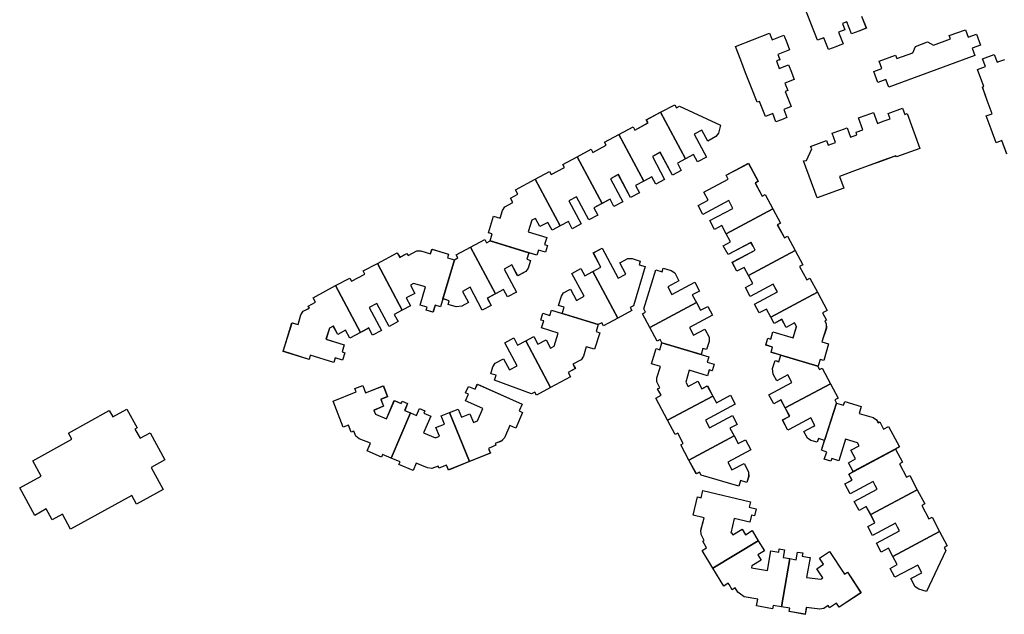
# Model space of a CAD drawing. Header units: inches. Extents: x 480978 to 483416, y 5454526 to 5457823.
# Tile 50 of 54: x 482376 to 482665, y 5456664 to 5456839. Entities that reach past the tile are written whole.
import ezdxf

# ---------------------------------------------------------------- set-up
doc = ezdxf.new("R2010")
doc.units = ezdxf.units.IN
doc.header["$MEASUREMENT"] = 0
for name, color, linetype in [('ubcv_building_records', 10, 'Continuous'), ('ubcv_buildings', 10, 'Continuous'), ('ubcv_subbuildings', 10, 'Continuous')]:
    doc.layers.add(name, color=color, linetype=linetype)

# ---------------------------------------------------------------- blocks, each defined once
blk = doc.blocks.new('ubcv_campus_buildings_ACAD_1_FMEBLOCK97')
at = {"layer": 'ubcv_buildings'}
for points in [[(-82.08, 21.69), (-77.9, 23.92), (-77.41, 23), (-73.52, 25.08), (-74, 26), (-69.82, 28.23), (-63.97, 31.35), (-63.26, 30.01), (-61.14, 31.15), (-60.82, 30.56), (-58.28, 31.92), (-57.04, 31.92), (-54.21, 31), (-53.79, 32.4), (-48.95, 30.96), (-49.27, 29.88), (-47.22, 29.27), (-46.16, 29.83), (-46.65, 30.75), (-42.46, 32.98), (-38.28, 35.21), (-37.79, 34.3), (-36.73, 34.86), (-36.1, 36.91), (-37.17, 37.24), (-35.68, 42.07), (-33.75, 41.47), (-33.1, 43.79), (-32.4, 44.82), (-30.01, 46.1), (-30.7, 47.39), (-28.58, 48.53), (-29.29, 49.86), (-23.44, 52.99), (-19.26, 55.22), (-18.77, 54.3), (-14.88, 56.38), (-15.36, 57.3), (-11.18, 59.53), (-7, 61.76), (-6.51, 60.84), (-2.62, 62.92), (-3.11, 63.84), (1.08, 66.07), (5.26, 68.3), (5.75, 67.39), (9.64, 69.47), (9.15, 70.38), (13.34, 72.61), (17.52, 74.85), (18.01, 73.93), (18.92, 74.42), (30.95, 68.81), (30.3, 66.49), (29.6, 65.46), (27.17, 64.16), (25.45, 67.39), (23.19, 66.19), (26.79, 59.44), (24.18, 58.05), (23.04, 60.18), (20.65, 58.91), (18.26, 57.63), (19.4, 55.5), (16.79, 54.11), (13.19, 60.85), (10.93, 59.64), (14.53, 52.9), (11.92, 51.51), (10.78, 53.64), (8.39, 52.36), (6, 51.09), (7.14, 48.96), (4.53, 47.56), (0.93, 54.31), (-1.33, 53.1), (2.27, 46.36), (-0.34, 44.96), (-1.48, 47.1), (-3.87, 45.82), (-6.25, 44.55), (-5.12, 42.41), (-7.73, 41.02), (-11.33, 47.77), (-13.59, 46.56), (-9.99, 39.81), (-12.6, 38.42), (-13.74, 40.55), (-16.13, 39.28), (-18.51, 38), (-19.73, 40.29), (-22.11, 39.02), (-23.41, 41.46), (-24.5, 40.88), (-25.54, 37.52), (-20.11, 35.84), (-20.75, 33.79), (-19.87, 33.52), (-20.49, 31.53), (-22.51, 32.16), (-22.99, 30.61), (-25.36, 31.34), (-25.94, 29.43), (-24.87, 29.11), (-25.5, 26.86), (-26.2, 25.82), (-28.63, 24.53), (-30.35, 27.76), (-32.61, 26.55), (-29.01, 19.81), (-31.62, 18.42), (-32.76, 20.55), (-35.15, 19.27), (-37.54, 18), (-36.4, 15.87), (-39.01, 14.47), (-42.61, 21.22), (-44.87, 20.01), (-43.11, 16.72), (-45.06, 15.67), (-46.68, 15.47), (-49.05, 16.19), (-48.71, 17.28), (-50.17, 17.72), (-50.62, 17.86), (-51.33, 15.48), (-52.88, 15.95), (-53.49, 13.91), (-55.49, 14.51), (-55.23, 15.39), (-57.28, 16), (-55.7, 21.33), (-59.18, 22.37), (-60.11, 21.87), (-58.81, 19.43), (-61.34, 18.08), (-60.12, 15.8), (-62.51, 14.52), (-64.9, 13.25), (-63.76, 11.12), (-66.37, 9.72), (-69.97, 16.47), (-72.23, 15.26), (-68.63, 8.52), (-71.24, 7.12), (-72.38, 9.25), (-74.77, 7.98), (-77.93, 6.29), (-79.15, 8.57), (-81.45, 7.34), (-82.76, 9.79), (-83.91, 9.17), (-84.91, 5.96), (-79.55, 4.3), (-80.2, 2.22), (-79.41, 1.98), (-80.08, -0.17), (-82.18, 0.48), (-82.59, -0.84), (-89.51, 1.3), (-89.9, 0.05), (-97.5, 2.4), (-94.9, 10.82), (-93.07, 10.25), (-92.27, 13.12), (-91.57, 14.15), (-89.81, 15.09), (-90.12, 15.68), (-87.99, 16.81), (-88.71, 18.15)], [(32.6, 36.94), (31.33, 39.33), (29.19, 38.19), (27.8, 40.8), (34.55, 44.4), (33.34, 46.66), (25.75, 42.61), (24.36, 45.22), (27.33, 46.81), (26.06, 49.2), (33.17, 52.99), (32.58, 54.1), (39.17, 57.62), (42, 52.33), (41.08, 51.84), (43.16, 47.95), (44.08, 48.44), (46.31, 44.25), (48.54, 40.07), (47.62, 39.58), (49.7, 35.69), (50.62, 36.18), (52.85, 32), (55.08, 27.81), (54.17, 27.32), (56.25, 23.43), (57.16, 23.92), (59.39, 19.74), (62.22, 14.44), (60.88, 13.72), (62.02, 11.6), (61.55, 11.35), (62.01, 10.48), (62.01, 9.24), (60.68, 5.16), (62.69, 4.56), (61.25, -0.28), (60.17, 0.05), (59.68, -1.58), (59.55, -2.01), (60.04, -2.92), (60.74, -2.55), (63.21, -7.17), (65.45, -11.38), (64.54, -11.86), (65.03, -12.78), (67.08, -13.41), (67.41, -12.34), (72.23, -13.83), (71.61, -15.83), (75.74, -16.99), (76.77, -17.69), (77.23, -18.56), (77.7, -18.31), (78.84, -20.43), (80.28, -19.66), (83.5, -25.68), (82.35, -26.3), (84.42, -30.17), (83.5, -30.66), (85.58, -34.56), (86.5, -34.07), (88.73, -38.25), (90.96, -42.43), (90.05, -42.92), (92.12, -46.82), (93.04, -46.33), (95.27, -50.51), (97.5, -54.69), (96.59, -55.18), (97.08, -56.1), (91.47, -68.12), (89.15, -67.47), (88.12, -66.77), (86.82, -64.35), (90.05, -62.62), (88.85, -60.36), (82.1, -63.96), (80.71, -61.35), (82.84, -60.21), (81.57, -57.82), (80.29, -55.44), (78.16, -56.58), (76.76, -53.96), (83.51, -50.36), (82.91, -49.23), (82.3, -48.1), (75.56, -51.7), (74.16, -49.09), (76.3, -47.95), (75.02, -45.57), (73.75, -43.18), (71.62, -44.32), (70.22, -41.7), (76.97, -38.1), (76.36, -36.97), (75.76, -35.84), (69.02, -39.44), (67.47, -36.55), (69.54, -35.44), (68.59, -33.64), (69.9, -32.94), (68.49, -30.3), (70.56, -29.2), (69.18, -26.61), (71.62, -25.31), (71.19, -24.51), (67.62, -23.4), (65.65, -29.74), (63.63, -29.11), (63.34, -29.89), (61.36, -29.27), (62.11, -27.19), (60.58, -26.64), (61.49, -23.81), (59.72, -23.19), (59.33, -24.3), (57.5, -23.78), (56.46, -23.09), (55.42, -21.13), (58.1, -19.69), (58.65, -19.4), (57.44, -17.14), (51.11, -20.52), (50.7, -20.74), (49.11, -17.77), (51.24, -16.63), (49.97, -14.24), (48.69, -11.85), (46.56, -12.99), (45.17, -10.38), (51.91, -6.78), (50.71, -4.52), (47.48, -6.24), (46.44, -4.3), (46.23, -2.67), (47, -0.32), (48.04, -0.64), (48.61, 1.26), (45.77, 2.1), (46.23, 3.65), (44.2, 4.26), (44.8, 6.26), (45.68, 6), (46.32, 8.14), (52.26, 6.37), (53.24, 9.64), (52.66, 10.73), (50.22, 9.43), (48.95, 11.8), (46.67, 10.58), (45.69, 12.42), (44.41, 14.81), (42.28, 13.67), (40.89, 16.28), (47.63, 19.88), (47.03, 21.01), (46.42, 22.14), (39.68, 18.54), (38.29, 21.15), (40.42, 22.29), (39.14, 24.68), (37.87, 27.07), (35.74, 25.93), (34.34, 28.54), (41.09, 32.14), (40.49, 33.27), (39.88, 34.4), (33.14, 30.8), (31.74, 33.41), (33.88, 34.55)], [(-26.27, 5.47), (-23.89, 6.74), (-22.67, 4.46), (-20.29, 5.73), (-18.99, 3.29), (-17.9, 3.87), (-16.7, 7.76), (-21.6, 9.27), (-20.96, 11.33), (-21.84, 11.6), (-21.22, 13.59), (-19.19, 12.96), (-18.71, 14.51), (-15.57, 13.54), (-15.01, 15.35), (-16.65, 15.85), (-15.79, 18.61), (-15.15, 19.57), (-13.12, 20.65), (-11.36, 17.36), (-9.1, 18.56), (-12.7, 25.31), (-10.08, 26.7), (-8.95, 24.57), (-6.56, 25.84), (-4.17, 27.12), (-6.41, 31.31), (-3.8, 32.71), (0.9, 23.9), (3.16, 25.11), (1.4, 28.4), (3.73, 29.64), (4.97, 29.65), (7.32, 28.88), (7.01, 27.84), (8.8, 27.29), (5.37, 15.77), (4.45, 15.28), (4.94, 14.37), (0.76, 12.14), (-3.42, 9.9), (-3.91, 10.82), (-4.98, 10.25), (-5.61, 8.21), (-4.53, 7.87), (-6.03, 3.05), (-8.52, 3.75), (-9.3, 0.96), (-10, -0.08), (-12.39, -1.35), (-11.7, -2.64), (-13.82, -3.78), (-13.11, -5.12), (-18.96, -8.24), (-23.14, -10.47), (-23.63, -9.55), (-24.54, -10.04), (-35.44, -6.11), (-34.91, -4.64), (-36.5, -4.19), (-35.92, -2.11), (-35.22, -1.08), (-32.8, 0.21), (-31.07, -3.02), (-28.81, -1.81), (-32.41, 4.93), (-29.8, 6.33), (-28.66, 4.19)], [(10.15, 9.4), (7.98, 13.44), (8.9, 13.93), (8.41, 14.85), (11.97, 26.33), (13.76, 25.79), (14.08, 26.82), (16.46, 26.15), (17.49, 25.46), (18.73, 23.13), (15.44, 21.37), (16.64, 19.11), (23.39, 22.71), (24.78, 20.1), (22.65, 18.96), (23.85, 16.71), (25.05, 14.46), (27.19, 15.6), (28.58, 12.98), (21.84, 9.38), (23.04, 7.12), (26.34, 8.88), (27.58, 6.56), (27.58, 5.31), (26.81, 2.96), (25.78, 3.28), (25.23, 1.48), (27.49, 0.81), (27.03, -0.74), (29.06, -1.35), (28.46, -3.35), (27.59, -3.09), (27.09, -4.75), (21.76, -3.16), (20.74, -6.64), (21.4, -7.88), (24.24, -6.37), (25.44, -8.63), (27.06, -7.76), (28.64, -10.73), (29.71, -12.72), (33.87, -10.5), (35.26, -13.11), (26.49, -17.79), (27.7, -20.05), (34.44, -16.45), (35.83, -19.06), (33.7, -20.2), (34.9, -22.45), (36.11, -24.71), (38.24, -23.57), (39.83, -26.55), (33.08, -30.15), (34.29, -32.41), (37.85, -30.51), (39.2, -33.03), (39.2, -34.36), (38.66, -36.12), (36.83, -35.56), (36.34, -37.17), (25.24, -34.02), (24.75, -33.1), (23.83, -33.59), (21.66, -29.52), (19.27, -25.03), (19.97, -24.66), (18.36, -21.65), (17.66, -22.02), (15.4, -17.8), (11.95, -11.33), (13.47, -10.52), (12.46, -8.64), (13.11, -8.29), (12.21, -6.6), (12.21, -5.36), (13.29, -2.03), (10.69, -1.26), (12.02, 3.19), (13.1, 2.87), (13.71, 4.92), (13.22, 5.84), (12.31, 5.35)], [(-74.14, -7.65), (-73.28, -9.83), (-68.08, -7.78), (-66.84, -10.92), (-68.81, -11.7), (-68, -13.75), (-70.83, -14.93), (-70.39, -16.05), (-67.14, -17.42), (-64.85, -12.05), (-62.84, -12.91), (-62.55, -12.23), (-60.94, -12.91), (-61.81, -14.95), (-60.07, -15.7), (-58.34, -16.44), (-57.47, -14.39), (-55.86, -15.08), (-56.15, -15.77), (-54.14, -16.62), (-56.23, -21.53), (-52.76, -23.01), (-51.62, -22.55), (-52.66, -19.99), (-50.16, -18.98), (-51.12, -16.58), (-48.61, -15.57), (-46.1, -14.56), (-45.14, -16.96), (-42.64, -15.95), (-41.6, -18.52), (-40.46, -18.06), (-38.85, -14.41), (-43.95, -12.14), (-43.08, -10.18), (-43.92, -9.81), (-43.07, -7.9), (-41.13, -8.76), (-40.48, -7.28), (-27.33, -13.11), (-28.2, -15.07), (-27.17, -15.52), (-29.21, -20.14), (-30.93, -19.38), (-32.54, -23.01), (-33.37, -23.94), (-35.2, -24.68), (-34.99, -25.2), (-37.22, -26.1), (-36.66, -27.5), (-42.81, -29.98), (-48.96, -32.46), (-49.52, -31.05), (-51.76, -31.95), (-52.02, -31.28), (-53.87, -32), (-55.1, -31.86), (-58.39, -30.46), (-59.32, -32.64), (-63.51, -30.85), (-63.17, -30.05), (-65.74, -28.96), (-68.3, -27.86), (-68.64, -28.66), (-72.83, -26.87), (-71.86, -24.59), (-75.19, -23.29), (-76.14, -22.49), (-76.76, -21.01), (-77.55, -21.32), (-78.34, -19.3), (-79.82, -19.89), (-82.85, -12.19), (-76.04, -9.51), (-76.42, -8.55)], [(25.74, -38.5), (39.73, -41.83), (39.36, -43.41), (41.42, -43.9), (40.94, -45.93), (40.05, -45.72), (39.55, -47.81), (34.99, -46.72), (33.98, -50.97), (34.18, -50.85), (34.58, -51.5), (37.29, -49.86), (38.27, -51.47), (40.23, -50.27), (42.02, -53.23), (43.82, -56.18), (41.86, -57.37), (42.84, -58.98), (40.13, -60.63), (40.02, -61.19), (44.75, -62), (45.75, -56.19), (48.03, -56.58), (48.19, -55.62), (49.72, -55.88), (49.33, -58.15), (51.27, -58.49), (53.2, -58.82), (53.59, -56.55), (55.12, -56.81), (54.96, -57.77), (56.51, -58.04), (57.23, -58.17), (56.21, -64.07), (60.37, -64.52), (60.95, -64.13), (59.21, -61.48), (61.21, -60.16), (60.02, -58.36), (62.95, -56.44), (67.32, -63.06), (68.21, -62.47), (72.18, -68.49), (65.78, -72.71), (65, -71.53), (62.93, -72.89), (62.52, -72.28), (61.29, -73.09), (60.07, -73.34), (56.13, -72.88), (55.79, -74.85), (51.1, -74.04), (51.27, -73.07), (48.82, -72.65), (46.38, -72.23), (46.21, -73.19), (41.52, -72.38), (41.85, -70.4), (37.93, -69.75), (36.01, -68.35), (35.25, -67.11), (34.37, -67.64), (33.43, -66.08), (33.22, -65.74), (31.9, -66.54), (28.72, -61.32), (25.54, -56.1), (26.86, -55.3), (25.71, -53.4), (26.13, -53.15), (25.21, -51.42), (25.13, -50.18), (26.11, -46.51), (22.86, -45.74), (24.15, -40.33), (25.24, -40.59)]]:
    blk.add_lwpolyline(points, close=True, dxfattribs=at)
blk = doc.blocks.new('ubcv_campus_buildings_ACAD_1_FMEBLOCK106')
at = {"layer": 'ubcv_buildings'}
for points in [[(-52.77, 16.3), (-51.39, 12.71), (-53.55, 11.88), (-55.71, 11.04), (-57.09, 14.62), (-58.4, 14.12), (-57.68, 12.28), (-59.54, 11.56), (-58.2, 8.11), (-60.36, 7.27), (-62.52, 6.43), (-63.86, 9.89), (-65.72, 9.17), (-69.59, 19.18)], [(-10.12, -24.22), (-11.56, -20.29), (-13.28, -20.92), (-14.72, -16.98), (-16.16, -13.04), (-14.44, -12.42), (-15.88, -8.48), (-17.32, -4.54), (-16.89, -4.39), (-18.72, 0.62), (-16.43, 1.46), (-17.27, 3.75), (-13.84, 5.01), (-13, 2.72), (-12.21, 3.01), (-10.71, 3.55)]]:
    blk.add_lwpolyline(points, dxfattribs=at)
for points in [[(-20.32, 6.88), (-19.52, 4.69), (-44.82, -4.56), (-45.62, -2.37), (-48.05, -3.26), (-49.23, -0.03), (-46.8, 0.86), (-47.6, 3.04), (-42.8, 4.79), (-42.44, 3.8), (-37.69, 5.53), (-36.95, 7.37), (-33.38, 8.67), (-31.63, 7.75), (-26.66, 9.57), (-27.02, 10.57), (-22.3, 12.29), (-21.5, 10.11), (-19.07, 11), (-17.89, 7.77)], [(-88.26, 3.31), (-89.82, 7.35), (-79.81, 11.22), (-79.08, 9.35), (-75.59, 10.7), (-74.75, 8.54), (-73.92, 6.37), (-77.41, 5.02), (-76.81, 3.48), (-77.81, 3.09), (-76.96, 0.88), (-74.22, 1.94), (-73.38, -0.22), (-72.54, -2.38), (-75.28, -3.44), (-74.46, -5.56), (-75.19, -5.85), (-73.48, -10.28), (-75.65, -11.12), (-74.71, -13.54), (-76.32, -14.16), (-77.92, -14.78), (-78.86, -12.36), (-81.03, -13.2), (-82.74, -8.77), (-83.47, -9.05), (-85.13, -4.76), (-86.82, -0.4)], [(-49.3, -12.05), (-48.14, -15.23), (-46.41, -14.6), (-44.37, -13.85), (-44.94, -12.29), (-40.72, -10.75), (-40.04, -12.59), (-39.39, -12.35), (-35.65, -22.57), (-42.57, -25.1), (-42.69, -24.76), (-46.6, -26.18), (-50.8, -27.72), (-54.87, -29.21), (-59.22, -30.8), (-57.97, -34.23), (-65.83, -37.1), (-69.8, -26.23), (-68.97, -26.1), (-67.37, -22.74), (-67.8, -22.01), (-63.07, -20.28), (-62.58, -21.63), (-60.4, -20.83), (-61.38, -18.14), (-59.21, -17.34), (-57.03, -16.55), (-56.04, -19.24), (-54.15, -18.55), (-54.41, -17.85), (-52.39, -17.11), (-53.66, -13.64), (-51.48, -12.84)]]:
    blk.add_lwpolyline(points, close=True, dxfattribs=at)

msp = doc.modelspace()

# ---------------------------------------------------------------- linework, layer by layer
at = {"layer": 'ubcv_building_records'}
for points in [[(482623.09, 5456839.79), (482624.48, 5456836.21), (482622.31, 5456835.37), (482620.15, 5456834.54), (482618.77, 5456838.12), (482617.47, 5456837.62), (482618.18, 5456835.78), (482616.32, 5456835.06), (482617.66, 5456831.6), (482615.5, 5456830.77), (482613.34, 5456829.93), (482612, 5456833.39), (482610.14, 5456832.67), (482606.27, 5456842.68)], [(482665.74, 5456799.27), (482664.3, 5456803.21), (482662.58, 5456802.58), (482661.14, 5456806.52), (482659.7, 5456810.45), (482661.42, 5456811.08), (482659.98, 5456815.02), (482658.54, 5456818.95), (482658.97, 5456819.11), (482657.14, 5456824.12), (482659.43, 5456824.96), (482658.59, 5456827.25), (482662.02, 5456828.5), (482662.86, 5456826.21), (482663.65, 5456826.5), (482665.15, 5456827.05)]]:
    msp.add_lwpolyline(points, dxfattribs=at)
for points in [[(482587.61, 5456826.81), (482586.04, 5456830.84), (482596.05, 5456834.72), (482596.78, 5456832.84), (482600.27, 5456834.19), (482601.11, 5456832.03), (482601.95, 5456829.87), (482598.45, 5456828.52), (482599.05, 5456826.97), (482598.05, 5456826.59), (482598.9, 5456824.38), (482601.64, 5456825.44), (482602.48, 5456823.28), (482603.32, 5456821.12), (482600.58, 5456820.06), (482601.4, 5456817.93), (482600.67, 5456817.65), (482602.38, 5456813.22), (482600.21, 5456812.38), (482601.15, 5456809.96), (482599.54, 5456809.34), (482597.94, 5456808.72), (482597.01, 5456811.13), (482594.84, 5456810.3), (482593.12, 5456814.73), (482592.39, 5456814.45), (482590.73, 5456818.73), (482589.04, 5456823.1)], [(482655.54, 5456830.37), (482656.34, 5456828.19), (482631.04, 5456818.94), (482630.25, 5456821.12), (482627.81, 5456820.23), (482626.63, 5456823.46), (482629.06, 5456824.35), (482628.27, 5456826.54), (482633.06, 5456828.29), (482633.42, 5456827.3), (482638.17, 5456829.03), (482638.91, 5456830.86), (482642.48, 5456832.17), (482644.23, 5456831.25), (482649.21, 5456833.07), (482648.84, 5456834.06), (482653.56, 5456835.79), (482654.36, 5456833.6), (482656.79, 5456834.49), (482657.97, 5456831.26)], [(482564.06, 5456811.53), (482571.38, 5456797.82), (482568.99, 5456796.55), (482570.13, 5456794.41), (482567.51, 5456793.02), (482563.91, 5456799.77), (482561.65, 5456798.56), (482565.25, 5456791.81), (482562.64, 5456790.42), (482561.5, 5456792.55), (482559.12, 5456791.28), (482551.8, 5456804.99), (482555.98, 5456807.22), (482556.47, 5456806.3), (482560.37, 5456808.38), (482559.88, 5456809.3)], [(482569.65, 5456813.33), (482581.67, 5456807.73), (482581.02, 5456805.4), (482580.32, 5456804.37), (482577.9, 5456803.08), (482576.17, 5456806.31), (482573.91, 5456805.1), (482577.51, 5456798.36), (482574.9, 5456796.96), (482573.76, 5456799.1), (482571.38, 5456797.82), (482564.06, 5456811.53), (482568.24, 5456813.76), (482568.73, 5456812.84)], [(482626.56, 5456811.45), (482627.72, 5456808.27), (482629.45, 5456808.9), (482631.49, 5456809.65), (482630.92, 5456811.21), (482635.14, 5456812.75), (482635.82, 5456810.91), (482636.48, 5456811.15), (482640.21, 5456800.93), (482633.29, 5456798.4), (482633.17, 5456798.74), (482629.26, 5456797.31), (482625.06, 5456795.78), (482621, 5456794.29), (482616.64, 5456792.7), (482617.89, 5456789.27), (482610.03, 5456786.39), (482606.06, 5456797.27), (482606.89, 5456797.4), (482608.49, 5456800.76), (482608.06, 5456801.49), (482612.79, 5456803.22), (482613.28, 5456801.87), (482615.46, 5456802.67), (482614.48, 5456805.36), (482616.66, 5456806.16), (482618.83, 5456806.95), (482619.82, 5456804.26), (482621.71, 5456804.95), (482621.45, 5456805.65), (482623.47, 5456806.39), (482622.2, 5456809.86), (482624.38, 5456810.66)], [(482551.8, 5456804.99), (482559.12, 5456791.28), (482556.73, 5456790), (482557.87, 5456787.87), (482555.26, 5456786.48), (482551.66, 5456793.22), (482549.4, 5456792.02), (482553, 5456785.27), (482550.38, 5456783.88), (482549.25, 5456786.01), (482546.86, 5456784.74), (482539.54, 5456798.44), (482543.72, 5456800.67), (482544.21, 5456799.76), (482548.11, 5456801.84), (482547.62, 5456802.75)], [(482539.54, 5456798.44), (482546.86, 5456784.74), (482544.47, 5456783.46), (482545.61, 5456781.33), (482543, 5456779.93), (482539.4, 5456786.68), (482537.14, 5456785.47), (482540.74, 5456778.73), (482538.13, 5456777.33), (482536.99, 5456779.47), (482534.6, 5456778.19), (482527.28, 5456791.9), (482531.47, 5456794.13), (482531.95, 5456793.22), (482535.85, 5456795.29), (482535.36, 5456796.21)], [(482589.9, 5456796.54), (482592.72, 5456791.25), (482591.81, 5456790.76), (482593.88, 5456786.86), (482594.8, 5456787.35), (482597.03, 5456783.17), (482583.33, 5456775.85), (482582.05, 5456778.24), (482579.92, 5456777.1), (482578.52, 5456779.71), (482585.27, 5456783.31), (482584.06, 5456785.57), (482576.48, 5456781.53), (482575.08, 5456784.14), (482578.06, 5456785.72), (482576.78, 5456788.11), (482583.89, 5456791.91), (482583.3, 5456793.02)], [(482527.28, 5456791.9), (482534.6, 5456778.19), (482532.21, 5456776.92), (482530.99, 5456779.2), (482528.62, 5456777.93), (482527.31, 5456780.37), (482526.23, 5456779.8), (482525.19, 5456776.44), (482530.61, 5456774.76), (482529.98, 5456772.71), (482530.85, 5456772.43), (482530.24, 5456770.44), (482528.21, 5456771.07), (482527.73, 5456769.52), (482513.99, 5456773.78), (482514.63, 5456775.83), (482513.55, 5456776.16), (482515.04, 5456780.98), (482516.97, 5456780.38), (482517.63, 5456782.71), (482518.32, 5456783.74), (482520.71, 5456785.01), (482520.02, 5456786.31), (482522.15, 5456787.44), (482521.43, 5456788.78)], [(482583.33, 5456775.85), (482597.03, 5456783.17), (482599.26, 5456778.99), (482598.35, 5456778.5), (482600.43, 5456774.6), (482601.34, 5456775.09), (482603.58, 5456770.91), (482589.87, 5456763.59), (482588.59, 5456765.98), (482586.46, 5456764.84), (482585.07, 5456767.46), (482591.81, 5456771.06), (482591.21, 5456772.19), (482590.61, 5456773.32), (482583.86, 5456769.72), (482582.47, 5456772.33), (482584.6, 5456773.47)], [(482515.58, 5456758.19), (482508.26, 5456771.89), (482512.44, 5456774.13), (482512.93, 5456773.21), (482513.99, 5456773.78), (482525.36, 5456770.26), (482524.78, 5456768.35), (482525.85, 5456768.02), (482525.22, 5456765.77), (482524.52, 5456764.74), (482522.1, 5456763.44), (482520.37, 5456766.68), (482518.11, 5456765.47), (482521.71, 5456758.72), (482519.1, 5456757.33), (482517.96, 5456759.46)], [(482488.22, 5456753.44), (482480.9, 5456767.14), (482486.75, 5456770.27), (482487.46, 5456768.93), (482489.59, 5456770.06), (482489.9, 5456769.48), (482492.44, 5456770.83), (482493.69, 5456770.84), (482496.52, 5456769.91), (482496.94, 5456771.31), (482501.77, 5456769.87), (482501.45, 5456768.79), (482503.51, 5456768.18), (482499.39, 5456754.4), (482497.84, 5456754.86), (482497.24, 5456752.83), (482495.24, 5456753.43), (482495.5, 5456754.3), (482493.44, 5456754.92), (482495.03, 5456760.24), (482491.54, 5456761.28), (482490.61, 5456760.78), (482491.91, 5456758.34), (482489.39, 5456757), (482490.6, 5456754.71)], [(482508.26, 5456771.89), (482515.58, 5456758.19), (482513.19, 5456756.91), (482514.33, 5456754.78), (482511.71, 5456753.39), (482508.11, 5456760.13), (482505.85, 5456758.93), (482507.61, 5456755.63), (482505.66, 5456754.59), (482504.04, 5456754.38), (482501.68, 5456755.1), (482502.01, 5456756.19), (482500.56, 5456756.63), (482500.1, 5456756.77), (482503.51, 5456768.18), (482504.57, 5456768.75), (482504.08, 5456769.66)], [(482544.17, 5456764.76), (482546.55, 5456766.03), (482544.32, 5456770.23), (482546.93, 5456771.62), (482551.63, 5456762.81), (482553.89, 5456764.02), (482552.13, 5456767.32), (482554.45, 5456768.56), (482555.7, 5456768.56), (482558.05, 5456767.79), (482557.73, 5456766.75), (482559.53, 5456766.21), (482556.09, 5456754.69), (482555.17, 5456754.2), (482555.66, 5456753.28), (482551.48, 5456751.05)], [(482589.87, 5456763.59), (482603.58, 5456770.91), (482605.81, 5456766.73), (482604.89, 5456766.24), (482606.97, 5456762.34), (482607.89, 5456762.83), (482610.12, 5456758.65), (482596.41, 5456751.34), (482595.14, 5456753.72), (482593, 5456752.58), (482591.61, 5456755.2), (482598.36, 5456758.8), (482597.75, 5456759.93), (482597.15, 5456761.06), (482590.4, 5456757.46), (482589.01, 5456760.07), (482591.14, 5456761.21)], [(482475.96, 5456746.89), (482468.64, 5456760.6), (482472.82, 5456762.83), (482473.31, 5456761.92), (482477.21, 5456764), (482476.72, 5456764.91), (482480.9, 5456767.14), (482488.22, 5456753.44), (482485.83, 5456752.16), (482486.97, 5456750.03), (482484.36, 5456748.64), (482480.76, 5456755.38), (482478.5, 5456754.17), (482482.1, 5456747.43), (482479.48, 5456746.04), (482478.35, 5456748.17)], [(482544.17, 5456764.76), (482551.48, 5456751.05), (482547.3, 5456748.82), (482546.81, 5456749.73), (482545.75, 5456749.17), (482535.15, 5456752.45), (482535.72, 5456754.27), (482534.08, 5456754.77), (482534.93, 5456757.53), (482535.58, 5456758.48), (482537.61, 5456759.57), (482539.37, 5456756.27), (482541.63, 5456757.48), (482538.03, 5456764.22), (482540.64, 5456765.62), (482541.78, 5456763.48)], [(482574.58, 5456755.62), (482560.87, 5456748.31), (482558.71, 5456752.36), (482559.62, 5456752.85), (482559.14, 5456753.76), (482562.69, 5456765.25), (482564.49, 5456764.7), (482564.8, 5456765.74), (482567.18, 5456765.07), (482568.22, 5456764.37), (482569.46, 5456762.05), (482566.16, 5456760.29), (482567.37, 5456758.03), (482574.11, 5456761.63), (482575.51, 5456759.02), (482573.37, 5456757.88)], [(482468.64, 5456760.6), (482475.96, 5456746.89), (482472.79, 5456745.21), (482471.57, 5456747.49), (482469.27, 5456746.26), (482467.97, 5456748.7), (482466.81, 5456748.08), (482465.82, 5456744.88), (482471.17, 5456743.22), (482470.52, 5456741.14), (482471.31, 5456740.89), (482470.65, 5456738.75), (482468.55, 5456739.4), (482468.14, 5456738.07), (482461.21, 5456740.22), (482460.83, 5456738.96), (482453.22, 5456741.32), (482455.83, 5456749.73), (482457.65, 5456749.17), (482458.46, 5456752.03), (482459.15, 5456753.07), (482460.92, 5456754.01), (482460.6, 5456754.59), (482462.73, 5456755.73), (482462.02, 5456757.06)], [(482596.41, 5456751.34), (482610.12, 5456758.65), (482612.95, 5456753.35), (482611.61, 5456752.64), (482612.74, 5456750.51), (482612.27, 5456750.26), (482612.73, 5456749.4), (482612.74, 5456748.15), (482611.4, 5456744.07), (482613.41, 5456743.47), (482611.97, 5456738.64), (482610.89, 5456738.96), (482610.4, 5456737.33), (482610.28, 5456736.91), (482599.34, 5456740.17), (482596.49, 5456741.02), (482596.96, 5456742.57), (482594.93, 5456743.18), (482595.52, 5456745.17), (482596.4, 5456744.91), (482597.04, 5456747.06), (482602.99, 5456745.28), (482603.96, 5456748.56), (482603.38, 5456749.64), (482600.94, 5456748.34), (482599.68, 5456750.72), (482597.39, 5456749.5)], [(482574.58, 5456755.62), (482575.78, 5456753.37), (482577.91, 5456754.51), (482579.31, 5456751.9), (482572.56, 5456748.3), (482573.77, 5456746.04), (482577.06, 5456747.8), (482578.3, 5456745.47), (482578.31, 5456744.23), (482577.54, 5456741.88), (482576.5, 5456742.19), (482575.95, 5456740.4), (482564.43, 5456743.84), (482563.95, 5456744.75), (482563.03, 5456744.26), (482560.87, 5456748.31)], [(482532.01, 5456753.42), (482545.75, 5456749.17), (482545.11, 5456747.12), (482546.19, 5456746.79), (482544.7, 5456741.97), (482542.21, 5456742.66), (482541.42, 5456739.87), (482540.73, 5456738.84), (482538.34, 5456737.56), (482539.03, 5456736.27), (482536.9, 5456735.14), (482537.62, 5456733.8), (482531.77, 5456730.68), (482524.45, 5456744.38), (482526.84, 5456745.66), (482528.06, 5456743.37), (482530.43, 5456744.64), (482531.74, 5456742.2), (482532.82, 5456742.78), (482534.03, 5456746.67), (482529.13, 5456748.19), (482529.76, 5456750.24), (482528.89, 5456750.51), (482529.51, 5456752.5), (482531.53, 5456751.88)], [(482524.45, 5456744.38), (482531.77, 5456730.68), (482527.58, 5456728.44), (482527.1, 5456729.36), (482526.18, 5456728.87), (482515.29, 5456732.8), (482515.82, 5456734.27), (482514.22, 5456734.72), (482514.81, 5456736.8), (482515.5, 5456737.83), (482517.93, 5456739.13), (482519.65, 5456735.9), (482521.91, 5456737.1), (482518.31, 5456743.85), (482520.92, 5456745.24), (482522.06, 5456743.11)], [(482564.43, 5456743.84), (482578.22, 5456739.72), (482577.75, 5456738.17), (482579.79, 5456737.57), (482579.19, 5456735.57), (482578.31, 5456735.83), (482577.81, 5456734.16), (482572.48, 5456735.75), (482571.46, 5456732.27), (482572.12, 5456731.03), (482574.96, 5456732.55), (482576.17, 5456730.29), (482577.79, 5456731.15), (482579.37, 5456728.19), (482566.13, 5456721.12), (482562.68, 5456727.58), (482564.19, 5456728.39), (482563.19, 5456730.28), (482563.84, 5456730.62), (482562.94, 5456732.31), (482562.93, 5456733.56), (482564.02, 5456736.88), (482561.42, 5456737.66), (482562.74, 5456742.1), (482563.82, 5456741.78)], [(482599.34, 5456740.17), (482610.28, 5456736.91), (482610.77, 5456735.99), (482611.47, 5456736.36), (482613.94, 5456731.74), (482600.69, 5456724.67), (482599.42, 5456727.06), (482597.29, 5456725.92), (482595.89, 5456728.53), (482602.64, 5456732.13), (482601.43, 5456734.4), (482598.2, 5456732.67), (482597.16, 5456734.61), (482596.95, 5456736.24), (482597.72, 5456738.59), (482598.76, 5456738.28)], [(482476.59, 5456731.26), (482477.44, 5456729.08), (482482.65, 5456731.13), (482483.89, 5456728), (482481.91, 5456727.22), (482482.72, 5456725.16), (482479.89, 5456723.99), (482480.33, 5456722.86), (482483.59, 5456721.49), (482485.88, 5456726.86), (482487.89, 5456726), (482488.18, 5456726.69), (482489.79, 5456726), (482488.92, 5456723.96), (482490.65, 5456723.22), (482484.99, 5456709.96), (482482.42, 5456711.05), (482482.08, 5456710.26), (482477.9, 5456712.05), (482478.87, 5456714.32), (482475.54, 5456715.62), (482474.58, 5456716.42), (482473.97, 5456717.91), (482473.18, 5456717.59), (482472.38, 5456719.61), (482470.9, 5456719.03), (482467.87, 5456726.72), (482474.68, 5456729.4), (482474.3, 5456730.36)], [(482510.25, 5456731.63), (482523.4, 5456725.81), (482522.53, 5456723.85), (482523.56, 5456723.39), (482521.51, 5456718.78), (482519.8, 5456719.54), (482518.19, 5456715.91), (482517.36, 5456714.98), (482515.53, 5456714.24), (482515.73, 5456713.72), (482513.5, 5456712.82), (482514.07, 5456711.41), (482507.92, 5456708.93), (482502.11, 5456723.34), (482504.62, 5456724.36), (482505.59, 5456721.96), (482508.09, 5456722.96), (482509.12, 5456720.4), (482510.26, 5456720.86), (482511.88, 5456724.51), (482506.78, 5456726.77), (482507.65, 5456728.73), (482506.81, 5456729.1), (482507.65, 5456731.01), (482509.59, 5456730.15)], [(482600.69, 5456724.67), (482613.94, 5456731.74), (482616.18, 5456727.54), (482615.26, 5456727.05), (482615.75, 5456726.13), (482612.21, 5456715.1), (482610.44, 5456715.73), (482610.05, 5456714.62), (482608.22, 5456715.13), (482607.19, 5456715.83), (482606.14, 5456717.79), (482608.83, 5456719.22), (482609.37, 5456719.51), (482608.17, 5456721.77), (482601.84, 5456718.39), (482601.42, 5456718.17), (482599.83, 5456721.15), (482601.97, 5456722.29)], [(482579.37, 5456728.19), (482580.43, 5456726.2), (482584.59, 5456728.42), (482585.99, 5456725.81), (482577.21, 5456721.12), (482578.42, 5456718.86), (482585.16, 5456722.46), (482586.56, 5456719.85), (482584.42, 5456718.71), (482585.63, 5456716.46), (482572.39, 5456709.39), (482569.99, 5456713.88), (482570.69, 5456714.26), (482569.08, 5456717.27), (482568.38, 5456716.89), (482566.13, 5456721.12)], [(482615.75, 5456726.13), (482617.8, 5456725.5), (482618.13, 5456726.58), (482622.95, 5456725.08), (482622.33, 5456723.08), (482626.46, 5456721.92), (482627.5, 5456721.22), (482627.96, 5456720.36), (482628.43, 5456720.61), (482629.56, 5456718.48), (482631.01, 5456719.25), (482634.22, 5456713.23), (482620.62, 5456705.97), (482619.22, 5456708.61), (482621.28, 5456709.71), (482619.9, 5456712.3), (482622.34, 5456713.6), (482621.92, 5456714.4), (482618.34, 5456715.51), (482616.38, 5456709.17), (482614.35, 5456709.8), (482614.07, 5456709.03), (482612.08, 5456709.64), (482612.83, 5456711.73), (482611.31, 5456712.28)], [(482414.45, 5456707.17), (482417.98, 5456700.72), (482410.16, 5456696.39), (482408.77, 5456698.93), (482390.83, 5456689.11), (482388.42, 5456693.48), (482385.45, 5456691.83), (482383.68, 5456695.04), (482380.27, 5456693.14), (482375.87, 5456701.23), (482382.19, 5456704.69), (482379.71, 5456709.18), (482391.16, 5456715.56), (482390.19, 5456717.32), (482402.13, 5456723.97), (482403.17, 5456722.05), (482407.28, 5456724.31), (482410.38, 5456718.84), (482409.71, 5456718.44), (482411.2, 5456715.76), (482414.15, 5456717.34), (482418.51, 5456709.42)], [(482502.11, 5456723.34), (482507.92, 5456708.93), (482501.77, 5456706.46), (482501.2, 5456707.86), (482498.97, 5456706.96), (482498.7, 5456707.63), (482496.86, 5456706.91), (482495.62, 5456707.05), (482492.33, 5456708.45), (482491.4, 5456706.28), (482487.22, 5456708.07), (482487.55, 5456708.86), (482484.99, 5456709.96), (482490.65, 5456723.22), (482492.39, 5456722.48), (482493.26, 5456724.52), (482494.87, 5456723.83), (482494.58, 5456723.15), (482496.58, 5456722.29), (482494.49, 5456717.38), (482497.96, 5456715.9), (482499.1, 5456716.36), (482498.07, 5456718.93), (482500.57, 5456719.93), (482499.6, 5456722.33)], [(482585.63, 5456716.46), (482586.83, 5456714.21), (482588.96, 5456715.35), (482590.55, 5456712.37), (482583.81, 5456708.77), (482585.01, 5456706.51), (482588.57, 5456708.41), (482589.92, 5456705.89), (482589.93, 5456704.55), (482589.39, 5456702.8), (482587.56, 5456703.36), (482587.06, 5456701.74), (482575.96, 5456704.9), (482575.47, 5456705.81), (482574.56, 5456705.32), (482572.39, 5456709.39)], [(482619.31, 5456705.27), (482633.07, 5456712.62), (482635.14, 5456708.74), (482634.23, 5456708.25), (482636.31, 5456704.36), (482637.22, 5456704.85), (482639.45, 5456700.66), (482625.75, 5456693.35), (482624.47, 5456695.74), (482622.34, 5456694.6), (482620.95, 5456697.21), (482627.69, 5456700.81), (482627.09, 5456701.94), (482626.48, 5456703.07), (482619.74, 5456699.47), (482618.19, 5456702.37), (482620.27, 5456703.47)], [(482576.46, 5456700.41), (482590.46, 5456697.08), (482590.08, 5456695.51), (482592.14, 5456695.02), (482591.66, 5456692.99), (482590.77, 5456693.2), (482590.27, 5456691.11), (482585.71, 5456692.19), (482584.7, 5456687.95), (482584.9, 5456688.07), (482585.3, 5456687.41), (482588.01, 5456689.06), (482588.99, 5456687.45), (482590.95, 5456688.64), (482592.75, 5456685.69), (482579.45, 5456677.59), (482576.27, 5456682.81), (482577.59, 5456683.62), (482576.43, 5456685.51), (482576.85, 5456685.77), (482575.93, 5456687.49), (482575.86, 5456688.74), (482576.83, 5456692.4), (482573.59, 5456693.18), (482574.87, 5456698.58), (482575.97, 5456698.32)], [(482625.75, 5456693.35), (482639.45, 5456700.66), (482641.69, 5456696.48), (482640.77, 5456695.99), (482642.85, 5456692.1), (482643.76, 5456692.59), (482646, 5456688.41), (482632.29, 5456681.09), (482631.02, 5456683.48), (482628.88, 5456682.34), (482627.49, 5456684.95), (482634.23, 5456688.55), (482633.63, 5456689.68), (482633.03, 5456690.81), (482626.28, 5456687.21), (482624.89, 5456689.82), (482627.02, 5456690.96)], [(482632.29, 5456681.09), (482646, 5456688.41), (482648.23, 5456684.22), (482647.31, 5456683.73), (482647.8, 5456682.82), (482642.19, 5456670.79), (482639.87, 5456671.44), (482638.84, 5456672.14), (482637.55, 5456674.57), (482640.78, 5456676.29), (482639.57, 5456678.55), (482632.83, 5456674.95), (482631.43, 5456677.56), (482633.57, 5456678.7)], [(482592.75, 5456685.69), (482594.55, 5456682.73), (482592.59, 5456681.54), (482593.57, 5456679.93), (482590.86, 5456678.28), (482590.75, 5456677.73), (482595.47, 5456676.91), (482596.48, 5456682.73), (482598.75, 5456682.34), (482598.91, 5456683.3), (482600.45, 5456683.03), (482600.06, 5456680.76), (482601.99, 5456680.43), (482599.55, 5456666.26), (482597.1, 5456666.68), (482596.94, 5456665.72), (482592.24, 5456666.53), (482592.58, 5456668.51), (482588.65, 5456669.17), (482586.73, 5456670.56), (482585.97, 5456671.81), (482585.1, 5456671.28), (482584.15, 5456672.83), (482583.94, 5456673.17), (482582.62, 5456672.37), (482579.45, 5456677.59)], [(482601.99, 5456680.43), (482603.92, 5456680.09), (482604.31, 5456682.37), (482605.85, 5456682.1), (482605.68, 5456681.14), (482607.23, 5456680.87), (482607.96, 5456680.75), (482606.94, 5456674.84), (482611.1, 5456674.4), (482611.68, 5456674.78), (482609.93, 5456677.43), (482611.93, 5456678.75), (482610.75, 5456680.55), (482613.67, 5456682.48), (482618.04, 5456675.85), (482618.94, 5456676.44), (482622.91, 5456670.42), (482616.51, 5456666.2), (482615.72, 5456667.39), (482613.65, 5456666.02), (482613.25, 5456666.64), (482612.02, 5456665.82), (482610.8, 5456665.57), (482606.86, 5456666.03), (482606.52, 5456664.07), (482601.83, 5456664.88), (482601.99, 5456665.84), (482599.55, 5456666.26)]]:
    msp.add_lwpolyline(points, close=True, dxfattribs=at)
at = {"layer": 'ubcv_buildings'}
msp.add_lwpolyline([(482414.45, 5456707.17), (482417.98, 5456700.72), (482410.16, 5456696.39), (482408.77, 5456698.93), (482390.83, 5456689.11), (482388.42, 5456693.48), (482385.45, 5456691.83), (482383.68, 5456695.04), (482380.27, 5456693.14), (482375.87, 5456701.23), (482382.19, 5456704.69), (482379.71, 5456709.18), (482391.16, 5456715.56), (482390.19, 5456717.32), (482402.13, 5456723.97), (482403.17, 5456722.05), (482407.28, 5456724.31), (482410.38, 5456718.84), (482409.71, 5456718.44), (482411.2, 5456715.76), (482414.15, 5456717.34), (482418.51, 5456709.42)], close=True, dxfattribs=at)
at = {"layer": 'ubcv_subbuildings'}
for points in [[(482623.09, 5456839.79), (482624.48, 5456836.21), (482622.31, 5456835.37), (482620.15, 5456834.54), (482618.77, 5456838.12), (482617.47, 5456837.62), (482618.18, 5456835.78), (482616.32, 5456835.06), (482617.66, 5456831.6), (482615.5, 5456830.77), (482613.34, 5456829.93), (482612, 5456833.39), (482610.14, 5456832.67), (482606.27, 5456842.68)], [(482665.74, 5456799.27), (482664.3, 5456803.21), (482662.58, 5456802.58), (482661.14, 5456806.52), (482659.7, 5456810.45), (482661.42, 5456811.08), (482659.98, 5456815.02), (482658.54, 5456818.95), (482658.97, 5456819.11), (482657.14, 5456824.12), (482659.43, 5456824.96), (482658.59, 5456827.25), (482662.02, 5456828.5), (482662.86, 5456826.21), (482663.65, 5456826.5), (482665.15, 5456827.05)]]:
    msp.add_lwpolyline(points, dxfattribs=at)
for points in [[(482587.61, 5456826.81), (482586.04, 5456830.84), (482596.05, 5456834.72), (482596.78, 5456832.84), (482600.27, 5456834.19), (482601.11, 5456832.03), (482601.95, 5456829.87), (482598.45, 5456828.52), (482599.05, 5456826.97), (482598.05, 5456826.59), (482598.9, 5456824.38), (482601.64, 5456825.44), (482602.48, 5456823.28), (482603.32, 5456821.12), (482600.58, 5456820.06), (482601.4, 5456817.93), (482600.67, 5456817.65), (482602.38, 5456813.22), (482600.21, 5456812.38), (482601.15, 5456809.96), (482599.54, 5456809.34), (482597.94, 5456808.72), (482597.01, 5456811.13), (482594.84, 5456810.3), (482593.12, 5456814.73), (482592.39, 5456814.45), (482590.73, 5456818.73), (482589.04, 5456823.1)], [(482655.54, 5456830.37), (482656.34, 5456828.19), (482631.04, 5456818.94), (482630.25, 5456821.12), (482627.81, 5456820.23), (482626.63, 5456823.46), (482629.06, 5456824.35), (482628.27, 5456826.54), (482633.06, 5456828.29), (482633.42, 5456827.3), (482638.17, 5456829.03), (482638.91, 5456830.86), (482642.48, 5456832.17), (482644.23, 5456831.25), (482649.21, 5456833.07), (482648.84, 5456834.06), (482653.56, 5456835.79), (482654.36, 5456833.6), (482656.79, 5456834.49), (482657.97, 5456831.26)], [(482626.56, 5456811.45), (482627.72, 5456808.27), (482629.45, 5456808.9), (482631.49, 5456809.65), (482630.92, 5456811.21), (482635.14, 5456812.75), (482635.82, 5456810.91), (482636.48, 5456811.15), (482640.21, 5456800.93), (482633.29, 5456798.4), (482633.17, 5456798.74), (482629.26, 5456797.31), (482625.06, 5456795.78), (482621, 5456794.29), (482616.64, 5456792.7), (482617.89, 5456789.27), (482610.03, 5456786.39), (482606.06, 5456797.27), (482606.89, 5456797.4), (482608.49, 5456800.76), (482608.06, 5456801.49), (482612.79, 5456803.22), (482613.28, 5456801.87), (482615.46, 5456802.67), (482614.48, 5456805.36), (482616.66, 5456806.16), (482618.83, 5456806.95), (482619.82, 5456804.26), (482621.71, 5456804.95), (482621.45, 5456805.65), (482623.47, 5456806.39), (482622.2, 5456809.86), (482624.38, 5456810.66)]]:
    msp.add_lwpolyline(points, close=True, dxfattribs=at)

# ---------------------------------------------------------------- block references
at = {"layer": 'ubcv_buildings'}
for name, p in [('ubcv_campus_buildings_ACAD_1_FMEBLOCK106', (482675.86, 5456823.5)), ('ubcv_campus_buildings_ACAD_1_FMEBLOCK97', (482550.72, 5456738.91))]:
    msp.add_blockref(name, p, dxfattribs=at)

doc.saveas('drawing.dxf')
